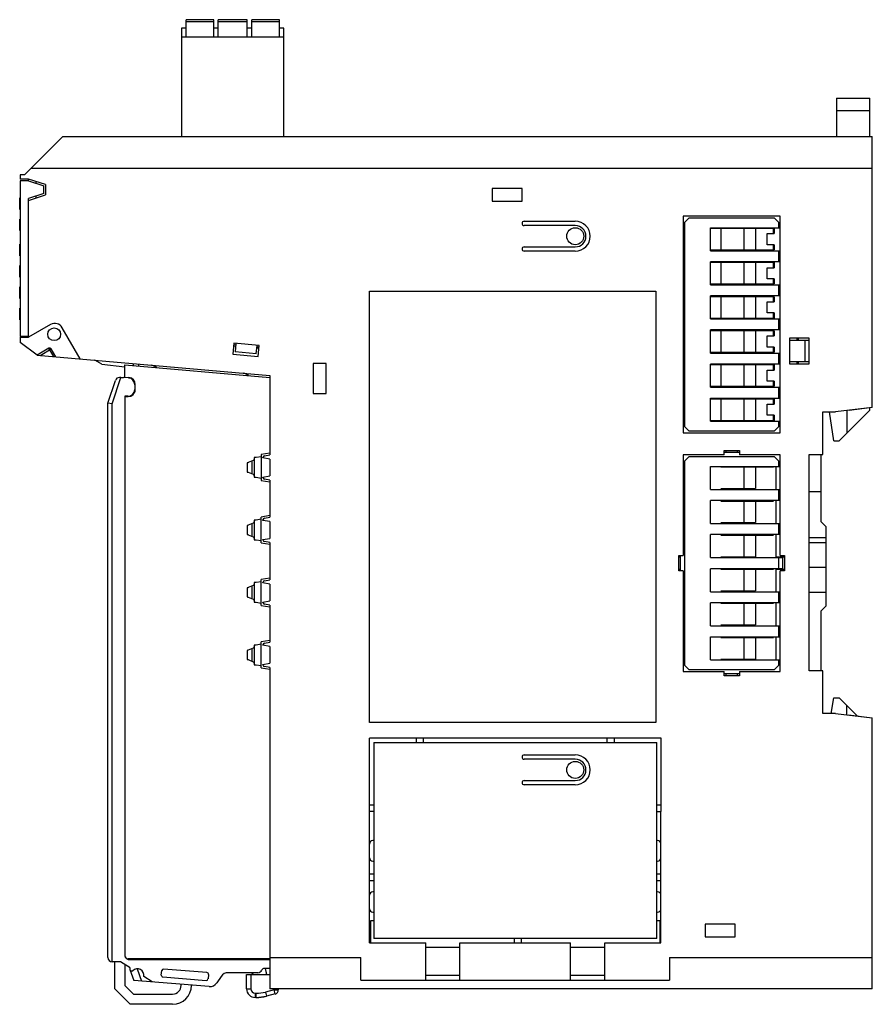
# Model space of a CAD drawing. Extents: x 23 to 2175, y 26 to 490.
# Tile 23 of 55: x 919 to 1019, y 203 to 318. Entities that reach past the tile are written whole.
import ezdxf

# ---------------------------------------------------------------- set-up
doc = ezdxf.new("R2010")
doc.units = 0
doc.header["$LTSCALE"] = 23.1
doc.header["$MEASUREMENT"] = 0
doc.layers.get('0').update_dxf_attribs({"linetype": 'CONTINUOUS', "lineweight": 25})

msp = doc.modelspace()

# ---------------------------------------------------------------- linework, layer by layer
at = {"color": 7, "linetype": 'Continuous'}
for p, q in [((938.77, 316.24), (938.77, 318.24)), ((942.02, 318.24), (938.77, 318.24)), ((942.02, 317.99), (938.77, 317.99)), ((942.02, 316.24), (942.02, 318.24)), ((942.54, 316.24), (942.54, 318.24)), ((945.96, 318.24), (942.54, 318.24)), ((945.96, 317.99), (942.54, 317.99)), ((945.96, 316.24), (945.96, 318.24)), ((946.48, 316.24), (946.48, 318.24)), ((949.73, 318.24), (946.48, 318.24)), ((949.73, 317.99), (946.48, 317.99)), ((949.73, 316.24), (949.73, 318.24)), ((938.25, 317.24), (938.25, 304.54)), ((938.77, 317.24), (938.25, 317.24)), ((942.54, 317.24), (942.02, 317.24)), ((946.48, 317.24), (945.96, 317.24)), ((950.25, 317.24), (949.73, 317.24)), ((950.25, 304.54), (950.25, 317.24)), ((938.25, 316.24), (950.25, 316.24)), ((1015.1, 309.04), (1015.1, 304.54)), ((1015.1, 309.04), (1019, 309.04)), ((1019, 304.54), (1019, 309.04)), ((1019, 307.54), (1015.1, 307.54)), ((919.8, 300.04), (924.3, 304.54)), ((924.3, 304.54), (1019.3, 304.54)), ((1019.3, 272.74), (1019.3, 304.54)), ((920.6, 300.84), (1019.3, 300.84)), ((919.3, 300.04), (919.3, 299.54)), ((919.8, 300.04), (919.3, 300.04)), ((920.3, 299.54), (919.3, 299.54)), ((919.3, 299.34), (919.3, 281.07)), ((920.3, 299.34), (919.3, 299.34)), ((920.3, 299.33), (920.3, 299.54)), ((922.3, 298.89), (920.3, 299.54)), ((920.3, 299.33), (922.1, 298.75)), ((921.2, 299.04), (921.2, 299.25)), ((922.1, 297.84), (922.1, 298.75)), ((922.3, 298.89), (922.3, 297.69)), ((974.7, 298.44), (974.7, 296.94)), ((978.2, 298.44), (974.7, 298.44)), ((978.2, 296.94), (978.2, 298.44)), ((919.25, 295.99), (919.25, 297.34)), ((919.3, 297.34), (919.25, 297.34)), ((919.3, 297.34), (919.25, 297.34)), ((919.3, 297.34), (919.25, 297.34)), ((919.3, 297.33), (919.25, 297.33)), ((919.3, 297.33), (919.25, 297.33)), ((919.3, 297.33), (919.25, 297.33)), ((919.3, 297.32), (919.25, 297.32)), ((919.3, 297.32), (919.25, 297.32)), ((919.3, 297.31), (919.25, 297.31)), ((919.3, 297.31), (919.25, 297.31)), ((919.3, 297.31), (919.25, 297.31)), ((919.3, 297.31), (919.25, 297.31)), ((919.3, 297.31), (919.25, 297.31)), ((919.3, 297.31), (919.25, 297.31)), ((919.3, 297.3), (919.25, 297.3)), ((919.3, 297.3), (919.25, 297.3)), ((919.3, 297.29), (919.25, 297.29)), ((919.3, 297.29), (919.25, 297.29)), ((919.3, 297.29), (919.25, 297.29)), ((919.3, 297.29), (919.25, 297.29)), ((919.3, 297.29), (919.25, 297.29)), ((919.3, 297.28), (919.25, 297.28)), ((919.3, 297.28), (919.25, 297.28)), ((919.3, 297.28), (919.25, 297.28)), ((919.3, 297.27), (919.25, 297.27)), ((919.3, 297.27), (919.25, 297.27)), ((919.3, 297.26), (919.25, 297.26)), ((919.3, 297.25), (919.25, 297.25)), ((919.3, 297.25), (919.25, 297.25)), ((919.3, 297.24), (919.25, 297.24)), ((919.3, 297.23), (919.25, 297.23)), ((919.3, 297.22), (919.25, 297.22)), ((919.3, 297.21), (919.25, 297.21)), ((919.3, 297.2), (919.25, 297.2)), ((919.3, 297.18), (919.25, 297.18)), ((919.3, 297.17), (919.25, 297.17)), ((919.3, 297.16), (919.25, 297.16)), ((919.3, 297.14), (919.25, 297.14)), ((919.3, 297.13), (919.25, 297.13)), ((919.3, 297.11), (919.25, 297.11)), ((919.3, 297.09), (919.25, 297.09)), ((919.3, 297.07), (919.25, 297.07)), ((919.3, 297.05), (919.25, 297.05)), ((919.3, 297.03), (919.25, 297.03)), ((919.3, 297.01), (919.25, 297.01)), ((919.3, 296.99), (919.25, 296.99)), ((919.3, 296.97), (919.25, 296.97)), ((919.3, 296.95), (919.25, 296.95)), ((919.3, 296.92), (919.25, 296.92)), ((919.3, 296.9), (919.25, 296.9)), ((919.3, 296.87), (919.25, 296.87)), ((919.3, 296.85), (919.25, 296.85)), ((922.1, 297.84), (920.3, 297.25)), ((920.3, 297.04), (922.3, 297.69)), ((920.3, 280.99), (920.3, 297.25)), ((921.2, 297.33), (921.2, 297.54)), ((974.7, 296.94), (978.2, 296.94)), ((919.3, 296.82), (919.25, 296.82)), ((919.3, 296.79), (919.25, 296.79)), ((919.3, 296.77), (919.25, 296.77)), ((919.3, 296.74), (919.25, 296.74)), ((919.3, 296.71), (919.25, 296.71)), ((919.3, 296.67), (919.25, 296.67)), ((919.3, 296.64), (919.25, 296.64)), ((919.3, 296.64), (919.25, 296.64)), ((919.3, 296.61), (919.25, 296.61)), ((919.3, 296.57), (919.25, 296.57)), ((919.3, 296.54), (919.25, 296.54)), ((919.3, 296.51), (919.25, 296.51)), ((919.3, 296.49), (919.25, 296.49)), ((919.3, 296.46), (919.25, 296.46)), ((919.3, 296.43), (919.25, 296.43)), ((919.3, 296.41), (919.25, 296.41)), ((919.3, 296.38), (919.25, 296.38)), ((919.3, 296.36), (919.25, 296.36)), ((919.3, 296.33), (919.25, 296.33)), ((919.3, 296.31), (919.25, 296.31)), ((919.3, 296.29), (919.25, 296.29)), ((919.3, 296.26), (919.25, 296.26)), ((919.3, 296.24), (919.25, 296.24)), ((919.3, 296.22), (919.25, 296.22)), ((919.3, 296.21), (919.25, 296.21)), ((919.3, 296.19), (919.25, 296.19)), ((919.3, 296.17), (919.25, 296.17)), ((919.3, 296.15), (919.25, 296.15)), ((919.3, 296.14), (919.25, 296.14)), ((919.3, 296.12), (919.25, 296.12)), ((919.3, 296.11), (919.25, 296.11)), ((919.3, 296.09), (919.25, 296.09)), ((919.3, 296.08), (919.25, 296.08)), ((919.3, 296.07), (919.25, 296.07)), ((919.3, 296.06), (919.25, 296.06)), ((919.3, 296.05), (919.25, 296.05)), ((919.3, 296.04), (919.25, 296.04)), ((919.3, 296.03), (919.25, 296.03)), ((919.3, 296.02), (919.25, 296.02)), ((919.3, 296.02), (919.25, 296.02)), ((919.3, 296.01), (919.25, 296.01)), ((919.3, 296), (919.25, 296)), ((919.3, 296), (919.25, 296)), ((919.3, 296), (919.25, 296)), ((919.3, 295.99), (919.25, 295.99)), ((919.3, 295.99), (919.25, 295.99)), ((919.3, 295.99), (919.25, 295.99)), ((919.3, 295.99), (919.25, 295.99)), ((919.25, 293.53), (919.25, 294.84)), ((919.3, 294.84), (919.25, 294.84)), ((919.3, 294.84), (919.25, 294.84)), ((978.45, 294.59), (984.45, 294.59)), ((997.1, 295.19), (997.1, 269.79)), ((1008.5, 295.19), (997.1, 295.19)), ((997.3, 294.49), (997.8, 294.99)), ((997.8, 294.99), (1007.8, 294.99)), ((1007.8, 294.99), (1008.3, 294.49)), ((1008.5, 269.79), (1008.5, 295.19)), ((919.3, 293.54), (919.25, 293.54)), ((919.3, 293.53), (919.25, 293.53)), ((984.45, 294.09), (978.45, 294.09)), ((997.3, 270.49), (997.3, 294.49)), ((1000.3, 291.14), (1000.3, 293.84)), ((1000.3, 293.84), (1008.5, 293.84)), ((1007.78, 293.74), (1000.3, 293.74)), ((1001.54, 293.74), (1001.54, 291.24)), ((1002.3, 293.74), (1002.3, 293.84)), ((1002.32, 293.74), (1002.32, 293.84)), ((1004.25, 291.24), (1004.25, 293.74)), ((1005.61, 293.74), (1005.61, 291.24)), ((1006, 293.84), (1006, 293.74)), ((1006.3, 293.74), (1006.3, 293.84)), ((1006.48, 293.74), (1006.48, 293.84)), ((1007.18, 293.74), (1007.18, 293.84)), ((1007.72, 293.14), (1007.72, 293.74)), ((1007.78, 293.74), (1007.78, 293.14)), ((1008.3, 294.49), (1008.3, 293.84)), ((1006.97, 293.14), (1007.78, 293.14)), ((1006.97, 291.84), (1006.97, 293.14)), ((919.25, 290.61), (919.25, 291.91)), ((919.3, 291.91), (919.25, 291.91)), ((919.3, 291.91), (919.25, 291.91)), ((919.3, 291.9), (919.25, 291.9)), ((919.3, 291.9), (919.25, 291.9)), ((919.3, 291.9), (919.25, 291.9)), ((919.3, 291.89), (919.25, 291.89)), ((919.3, 291.88), (919.25, 291.88)), ((919.3, 291.88), (919.25, 291.88)), ((919.3, 291.87), (919.25, 291.87)), ((919.3, 291.86), (919.25, 291.86)), ((919.3, 291.85), (919.25, 291.85)), ((919.3, 291.84), (919.25, 291.84)), ((919.28, 291.83), (919.25, 291.83)), ((919.28, 291.82), (919.25, 291.82)), ((919.28, 291.81), (919.25, 291.81)), ((919.28, 291.8), (919.25, 291.8)), ((919.28, 291.78), (919.25, 291.78)), ((919.28, 291.77), (919.25, 291.77)), ((919.28, 291.75), (919.25, 291.75)), ((919.28, 291.74), (919.25, 291.74)), ((919.28, 291.72), (919.25, 291.72)), ((919.28, 291.7), (919.25, 291.7)), ((919.28, 291.69), (919.25, 291.69)), ((919.28, 291.67), (919.25, 291.67)), ((919.28, 291.65), (919.25, 291.65)), ((919.28, 291.63), (919.25, 291.63)), ((919.28, 291.6), (919.25, 291.6)), ((919.28, 291.58), (919.25, 291.58)), ((919.28, 291.57), (919.25, 291.57)), ((919.28, 291.54), (919.25, 291.54)), ((919.28, 291.52), (919.25, 291.52)), ((919.28, 291.5), (919.25, 291.5)), ((919.28, 291.48), (919.25, 291.48)), ((919.28, 291.46), (919.25, 291.46)), ((919.28, 291.44), (919.25, 291.44)), ((919.28, 291.42), (919.25, 291.42)), ((919.28, 291.41), (919.25, 291.41)), ((919.28, 291.39), (919.25, 291.39)), ((919.28, 291.37), (919.25, 291.37)), ((919.28, 291.36), (919.25, 291.36)), ((919.28, 291.35), (919.25, 291.35)), ((919.28, 291.34), (919.25, 291.34)), ((919.28, 291.32), (919.25, 291.32)), ((919.28, 291.31), (919.25, 291.31)), ((919.28, 291.3), (919.25, 291.3)), ((919.28, 291.3), (919.25, 291.3)), ((919.28, 291.29), (919.25, 291.29)), ((919.28, 291.29), (919.25, 291.29)), ((919.28, 291.28), (919.25, 291.28)), ((919.28, 291.28), (919.25, 291.28)), ((919.28, 291.27), (919.25, 291.27)), ((919.28, 291.26), (919.25, 291.26)), ((919.28, 291.25), (919.25, 291.25)), ((919.28, 291.24), (919.25, 291.24)), ((919.28, 291.23), (919.25, 291.23)), ((919.28, 291.21), (919.25, 291.21)), ((919.28, 291.2), (919.25, 291.2)), ((919.28, 291.19), (919.25, 291.19)), ((919.28, 291.17), (919.25, 291.17)), ((919.28, 291.16), (919.25, 291.16)), ((919.28, 291.14), (919.25, 291.14)), ((919.28, 291.12), (919.25, 291.12)), ((919.28, 291.1), (919.25, 291.1)), ((919.28, 291.08), (919.25, 291.08)), ((919.28, 290.54), (919.28, 291.84)), ((919.3, 291.84), (919.28, 291.84)), ((978.45, 291.59), (984.45, 291.59)), ((984.45, 291.09), (978.45, 291.09)), ((1000.3, 291.24), (1007.78, 291.24)), ((1000.3, 291.14), (1008.5, 291.14)), ((1002.3, 291.14), (1002.3, 291.24)), ((1002.32, 291.14), (1002.32, 291.24)), ((1006, 291.24), (1006, 291.14)), ((1006.48, 291.14), (1006.48, 291.24)), ((1007.78, 291.84), (1006.97, 291.84)), ((1007.18, 291.14), (1007.18, 291.24)), ((1007.3, 291.14), (1007.3, 291.24)), ((1007.72, 291.24), (1007.72, 291.84)), ((1007.78, 291.84), (1007.78, 291.24)), ((1008.3, 291.14), (1008.3, 289.84)), ((919.28, 291.06), (919.25, 291.06)), ((919.28, 291.04), (919.25, 291.04)), ((919.28, 291.02), (919.25, 291.02)), ((919.28, 291), (919.25, 291)), ((919.28, 290.97), (919.25, 290.97)), ((919.28, 290.97), (919.25, 290.97)), ((919.28, 290.94), (919.25, 290.94)), ((919.28, 290.92), (919.25, 290.92)), ((919.28, 290.9), (919.25, 290.9)), ((919.28, 290.88), (919.25, 290.88)), ((919.28, 290.86), (919.25, 290.86)), ((919.28, 290.84), (919.25, 290.84)), ((919.28, 290.82), (919.25, 290.82)), ((919.28, 290.8), (919.25, 290.8)), ((919.28, 290.79), (919.25, 290.79)), ((919.28, 290.77), (919.25, 290.77)), ((919.28, 290.76), (919.25, 290.76)), ((919.28, 290.74), (919.25, 290.74)), ((919.28, 290.73), (919.25, 290.73)), ((919.28, 290.71), (919.25, 290.71)), ((919.28, 290.7), (919.25, 290.7)), ((919.28, 290.69), (919.25, 290.69)), ((919.28, 290.68), (919.25, 290.68)), ((919.28, 290.67), (919.25, 290.67)), ((919.28, 290.66), (919.25, 290.66)), ((919.28, 290.65), (919.25, 290.65)), ((919.28, 290.64), (919.25, 290.64)), ((919.28, 290.64), (919.25, 290.64)), ((919.28, 290.63), (919.25, 290.63)), ((919.28, 290.62), (919.25, 290.62)), ((919.28, 290.62), (919.25, 290.62)), ((919.28, 290.62), (919.25, 290.62)), ((919.28, 290.61), (919.25, 290.61)), ((919.28, 290.61), (919.25, 290.61)), ((919.28, 290.61), (919.25, 290.61)), ((919.3, 290.54), (919.28, 290.54)), ((919.25, 288.11), (919.25, 289.41)), ((919.3, 289.41), (919.25, 289.41)), ((919.3, 289.41), (919.25, 289.41)), ((919.3, 289.4), (919.25, 289.4)), ((919.3, 289.4), (919.25, 289.4)), ((919.3, 289.4), (919.25, 289.4)), ((919.3, 289.39), (919.25, 289.39)), ((919.3, 289.38), (919.25, 289.38)), ((919.3, 289.38), (919.25, 289.38)), ((919.28, 289.28), (919.25, 289.28)), ((919.28, 288.04), (919.28, 289.34)), ((919.3, 289.34), (919.28, 289.34)), ((1000.3, 287.14), (1000.3, 289.84)), ((1008.5, 289.84), (1000.3, 289.84)), ((1007.78, 289.74), (1000.3, 289.74)), ((1001.54, 289.74), (1001.54, 287.24)), ((1002.3, 289.74), (1002.3, 289.84)), ((1002.32, 289.74), (1002.32, 289.84)), ((1004.25, 287.24), (1004.25, 289.74)), ((1005.61, 289.74), (1005.61, 287.24)), ((1006, 289.84), (1006, 289.74)), ((1006.48, 289.74), (1006.48, 289.84)), ((1006.97, 289.14), (1007.78, 289.14)), ((1006.97, 287.84), (1006.97, 289.14)), ((1007.18, 289.74), (1007.18, 289.84)), ((1007.3, 289.74), (1007.3, 289.84)), ((1007.72, 289.14), (1007.72, 289.74)), ((1007.78, 289.74), (1007.78, 289.14)), ((919.28, 288.13), (919.25, 288.13)), ((919.28, 288.13), (919.25, 288.13)), ((919.28, 288.12), (919.25, 288.12)), ((919.28, 288.12), (919.25, 288.12)), ((919.28, 288.12), (919.25, 288.12)), ((919.28, 288.11), (919.25, 288.11)), ((919.28, 288.11), (919.25, 288.11)), ((919.28, 288.11), (919.25, 288.11)), ((919.3, 288.04), (919.28, 288.04)), ((1007.78, 287.84), (1006.97, 287.84)), ((1007.72, 287.24), (1007.72, 287.84)), ((1007.78, 287.84), (1007.78, 287.24)), ((919.25, 285.61), (919.25, 286.91)), ((919.3, 286.91), (919.25, 286.91)), ((919.3, 286.91), (919.25, 286.91)), ((919.3, 286.91), (919.25, 286.91)), ((919.3, 286.9), (919.25, 286.9)), ((919.3, 286.9), (919.25, 286.9)), ((919.3, 286.9), (919.25, 286.9)), ((919.3, 286.89), (919.25, 286.89)), ((919.3, 286.89), (919.25, 286.89)), ((919.3, 286.88), (919.25, 286.88)), ((919.3, 286.88), (919.25, 286.88)), ((919.28, 285.54), (919.28, 286.84)), ((919.3, 286.84), (919.28, 286.84)), ((1000.3, 287.24), (1007.78, 287.24)), ((1000.3, 287.14), (1008.5, 287.14)), ((1002.3, 287.14), (1002.3, 287.24)), ((1002.32, 287.14), (1002.32, 287.24)), ((1006, 287.24), (1006, 287.14)), ((1006.48, 287.14), (1006.48, 287.24)), ((1007.18, 287.14), (1007.18, 287.24)), ((1007.3, 287.14), (1007.3, 287.24)), ((1008.3, 287.14), (1008.3, 285.84)), ((919.28, 285.63), (919.25, 285.63)), ((919.28, 285.63), (919.25, 285.63)), ((919.28, 285.62), (919.25, 285.62)), ((919.28, 285.62), (919.25, 285.62)), ((919.28, 285.62), (919.25, 285.62)), ((919.28, 285.61), (919.25, 285.61)), ((919.28, 285.61), (919.25, 285.61)), ((919.28, 285.61), (919.25, 285.61)), ((919.28, 285.61), (919.25, 285.61)), ((919.3, 285.54), (919.28, 285.54)), ((960.3, 235.8), (960.3, 286.4)), ((960.3, 286.4), (993.9, 286.4)), ((993.9, 286.4), (993.9, 235.8)), ((1008.5, 285.84), (1000.3, 285.84)), ((1000.3, 283.14), (1000.3, 285.84)), ((1007.78, 285.74), (1000.3, 285.74)), ((1001.54, 285.74), (1001.54, 283.24)), ((1002.3, 285.74), (1002.3, 285.84)), ((1002.32, 285.74), (1002.32, 285.84)), ((1004.25, 283.24), (1004.25, 285.74)), ((1005.61, 285.74), (1005.61, 283.24)), ((1006, 285.84), (1006, 285.74)), ((1006.48, 285.74), (1006.48, 285.84)), ((1007.18, 285.74), (1007.18, 285.84)), ((1007.3, 285.74), (1007.3, 285.84)), ((1007.72, 285.14), (1007.72, 285.74)), ((1007.78, 285.74), (1007.78, 285.14)), ((919.25, 283.96), (919.25, 284.41)), ((919.3, 284.41), (919.25, 284.41)), ((919.3, 284.41), (919.25, 284.41)), ((919.3, 284.4), (919.25, 284.4)), ((919.3, 284.4), (919.25, 284.4)), ((919.3, 284.4), (919.25, 284.4)), ((919.3, 284.39), (919.25, 284.39)), ((919.3, 284.39), (919.25, 284.39)), ((919.3, 284.38), (919.25, 284.38)), ((919.28, 284.27), (919.25, 284.27)), ((919.28, 283.04), (919.28, 284.34)), ((919.3, 284.34), (919.28, 284.34)), ((1006.97, 285.14), (1007.78, 285.14)), ((1006.97, 283.84), (1006.97, 285.14)), ((919.25, 283.96), (919.25, 283.11)), ((919.28, 283.96), (919.25, 283.96)), ((919.28, 283.95), (919.25, 283.95)), ((919.28, 283.95), (919.25, 283.95)), ((919.28, 283.95), (919.25, 283.95)), ((919.28, 283.94), (919.25, 283.94)), ((919.28, 283.94), (919.25, 283.94)), ((919.28, 283.93), (919.25, 283.93)), ((919.28, 283.92), (919.25, 283.92)), ((919.28, 283.91), (919.25, 283.91)), ((919.28, 283.9), (919.25, 283.9)), ((919.28, 283.89), (919.25, 283.89)), ((919.28, 283.88), (919.25, 283.88)), ((919.28, 283.87), (919.25, 283.87)), ((919.28, 283.86), (919.25, 283.86)), ((919.28, 283.84), (919.25, 283.84)), ((919.28, 283.83), (919.25, 283.83)), ((919.28, 283.81), (919.25, 283.81)), ((919.28, 283.8), (919.25, 283.8)), ((919.28, 283.78), (919.25, 283.78)), ((919.28, 283.76), (919.25, 283.76)), ((919.28, 283.74), (919.25, 283.74)), ((919.28, 283.72), (919.25, 283.72)), ((919.28, 283.7), (919.25, 283.7)), ((919.28, 283.68), (919.25, 283.68)), ((919.28, 283.66), (919.25, 283.66)), ((919.28, 283.64), (919.25, 283.64)), ((919.28, 283.61), (919.25, 283.61)), ((919.28, 283.59), (919.25, 283.59)), ((919.28, 283.56), (919.25, 283.56)), ((919.28, 283.54), (919.25, 283.54)), ((919.28, 283.51), (919.25, 283.51)), ((919.28, 283.49), (919.25, 283.49)), ((919.28, 283.46), (919.25, 283.46)), ((919.28, 283.44), (919.25, 283.44)), ((919.28, 283.42), (919.25, 283.42)), ((919.28, 283.39), (919.25, 283.39)), ((919.28, 283.37), (919.25, 283.37)), ((919.28, 283.35), (919.25, 283.35)), ((919.28, 283.33), (919.25, 283.33)), ((919.28, 283.31), (919.25, 283.31)), ((919.28, 283.29), (919.25, 283.29)), ((919.28, 283.28), (919.25, 283.28)), ((919.28, 283.26), (919.25, 283.26)), ((919.28, 283.25), (919.25, 283.25)), ((919.28, 283.23), (919.25, 283.23)), ((919.28, 283.22), (919.25, 283.22)), ((919.28, 283.2), (919.25, 283.2)), ((919.28, 283.19), (919.25, 283.19)), ((919.28, 283.18), (919.25, 283.18)), ((919.28, 283.17), (919.25, 283.17)), ((919.28, 283.16), (919.25, 283.16)), ((919.28, 283.15), (919.25, 283.15)), ((919.28, 283.14), (919.25, 283.14)), ((919.28, 283.14), (919.25, 283.14)), ((919.28, 283.13), (919.25, 283.13)), ((919.28, 283.12), (919.25, 283.12)), ((919.28, 283.12), (919.25, 283.12)), ((919.28, 283.11), (919.25, 283.11)), ((919.28, 283.11), (919.25, 283.11)), ((919.28, 283.11), (919.25, 283.11)), ((919.28, 283.11), (919.25, 283.11)), ((919.3, 283.04), (919.28, 283.04)), ((1000.3, 283.24), (1007.78, 283.24)), ((1000.3, 283.14), (1008.5, 283.14)), ((1002.3, 283.14), (1002.3, 283.24)), ((1002.32, 283.14), (1002.32, 283.24)), ((1006, 283.24), (1006, 283.14)), ((1006.48, 283.14), (1006.48, 283.24)), ((1007.78, 283.84), (1006.97, 283.84)), ((1007.18, 283.14), (1007.18, 283.24)), ((1007.3, 283.14), (1007.3, 283.24)), ((1007.72, 283.24), (1007.72, 283.84)), ((1007.78, 283.84), (1007.78, 283.24)), ((1008.3, 283.14), (1008.3, 281.84)), ((922.88, 282.48), (920.3, 280.99)), ((926.36, 278.45), (924.24, 282.11)), ((1008.5, 281.84), (1000.3, 281.84)), ((1000.3, 279.14), (1000.3, 281.84)), ((1002.3, 281.74), (1002.3, 281.84)), ((1002.32, 281.74), (1002.32, 281.84)), ((1006, 281.84), (1006, 281.74)), ((1006.48, 281.74), (1006.48, 281.84)), ((1007.18, 281.74), (1007.18, 281.84)), ((1007.3, 281.74), (1007.3, 281.84)), ((920.3, 281.07), (919.3, 281.07)), ((919.3, 280.99), (919.3, 280.37)), ((919.3, 280.99), (920.3, 280.99)), ((920.1, 280.99), (920.1, 281.07)), ((1007.78, 281.74), (1000.3, 281.74)), ((1001.54, 281.74), (1001.54, 279.24)), ((1004.25, 279.24), (1004.25, 281.74)), ((1005.61, 281.74), (1005.61, 279.24)), ((1006.97, 281.14), (1007.78, 281.14)), ((1006.97, 279.84), (1006.97, 281.14)), ((1007.72, 281.14), (1007.72, 281.74)), ((1007.78, 281.74), (1007.78, 281.14)), ((1011.9, 280.88), (1009.6, 280.88)), ((1009.6, 280.88), (1009.6, 277.88)), ((1010.5, 280.64), (1010.5, 280.88)), ((1010.6, 280.88), (1010.6, 280.64)), ((1011.9, 277.88), (1011.9, 280.88)), ((921.3, 278.89), (919.3, 280.37)), ((922.69, 279.69), (921.3, 278.89)), ((921.65, 278.86), (922.96, 279.62)), ((923.25, 278.72), (922.69, 279.69)), ((923.49, 278.7), (922.96, 279.62)), ((944.37, 280.28), (944.26, 278.99)), ((944.35, 279.98), (944.6, 279.96)), ((944.6, 280.06), (944.36, 280.08)), ((947.36, 280.02), (944.37, 280.28)), ((944.62, 280.26), (944.53, 279.26)), ((947.02, 279.05), (947.11, 280.04)), ((947.34, 279.82), (947.09, 279.84)), ((947.09, 279.74), (947.33, 279.72)), ((947.25, 278.73), (947.36, 280.02)), ((1007.78, 279.84), (1006.97, 279.84)), ((1007.72, 279.24), (1007.72, 279.84)), ((1007.78, 279.84), (1007.78, 279.24)), ((1009.6, 280.64), (1011.9, 280.64)), ((1011.4, 280.64), (1011.4, 278.14)), ((921.3, 278.89), (948.6, 276.5)), ((944.26, 278.99), (947.25, 278.73)), ((947.02, 279.05), (944.53, 279.26)), ((1000.3, 279.24), (1007.78, 279.24)), ((1000.3, 279.14), (1008.5, 279.14)), ((1002.3, 279.14), (1002.3, 279.24)), ((1002.32, 279.14), (1002.32, 279.24)), ((1006, 279.24), (1006, 279.14)), ((1006.48, 279.14), (1006.48, 279.24)), ((1007.18, 279.14), (1007.18, 279.24)), ((1007.3, 279.14), (1007.3, 279.24)), ((1008.3, 279.14), (1008.3, 277.84)), ((928.88, 277.85), (928.08, 278.29)), ((928.88, 277.85), (931.6, 277.51)), ((931.6, 276.3), (931.6, 277.75)), ((931.6, 277.75), (948.6, 276.27)), ((932.59, 277.67), (932.62, 277.9)), ((933.21, 277.85), (933.19, 277.61)), ((935.36, 277.43), (934.75, 277.71)), ((953.7, 277.91), (953.7, 274.41)), ((955.2, 277.91), (953.7, 277.91)), ((955.2, 274.41), (955.2, 277.91)), ((1008.5, 277.84), (1000.3, 277.84)), ((1000.3, 275.14), (1000.3, 277.84)), ((1007.78, 277.74), (1000.3, 277.74)), ((1001.54, 277.74), (1001.54, 275.24)), ((1002.3, 277.74), (1002.3, 277.84)), ((1002.32, 277.74), (1002.32, 277.84)), ((1004.25, 275.24), (1004.25, 277.74)), ((1005.61, 277.74), (1005.61, 275.24)), ((1006, 277.84), (1006, 277.74)), ((1006.48, 277.74), (1006.48, 277.84)), ((1007.18, 277.74), (1007.18, 277.84)), ((1007.3, 277.74), (1007.3, 277.84)), ((1007.72, 277.14), (1007.72, 277.74)), ((1007.78, 277.74), (1007.78, 277.14)), ((1009.6, 278.14), (1011.9, 278.14)), ((1009.6, 277.88), (1011.9, 277.88)), ((1010.5, 277.88), (1010.5, 278.14)), ((1010.6, 278.14), (1010.6, 277.88)), ((930.1, 273.18), (931.13, 276.27)), ((931.13, 276.27), (930.96, 276.27)), ((931.13, 276.27), (931.45, 276.27)), ((932.02, 276.21), (931.44, 276.26)), ((931.6, 276.3), (932.07, 276.26)), ((932.03, 276.21), (932.33, 276.19)), ((948.6, 276.5), (948.6, 267.2)), ((1006.97, 277.14), (1007.78, 277.14)), ((1006.97, 275.84), (1006.97, 277.14)), ((929.6, 273.27), (930.49, 275.92)), ((932.75, 275.42), (932.75, 274.55)), ((932.8, 274.82), (932.8, 275.46)), ((1000.3, 275.24), (1007.78, 275.24)), ((1000.3, 275.14), (1008.5, 275.14)), ((1002.3, 275.14), (1002.3, 275.24)), ((1002.32, 275.14), (1002.32, 275.24)), ((1006, 275.24), (1006, 275.14)), ((1006.48, 275.14), (1006.48, 275.24)), ((1007.78, 275.84), (1006.97, 275.84)), ((1007.18, 275.14), (1007.18, 275.24)), ((1007.3, 275.14), (1007.3, 275.24)), ((1007.72, 275.24), (1007.72, 275.84)), ((1007.78, 275.84), (1007.78, 275.24)), ((1008.3, 275.14), (1008.3, 273.84)), ((931.6, 274.07), (931.6, 208.46)), ((931.95, 274.07), (931.6, 274.07)), ((931.6, 274.02), (932, 274.02)), ((953.7, 274.41), (955.2, 274.41)), ((1000.3, 273.84), (1008.5, 273.84)), ((1000.3, 271.14), (1000.3, 273.84)), ((1007.78, 273.74), (1000.3, 273.74)), ((1001.54, 273.74), (1001.54, 271.24)), ((1002.3, 273.74), (1002.3, 273.84)), ((1002.32, 273.74), (1002.32, 273.84)), ((1004.25, 271.24), (1004.25, 273.74)), ((1005.61, 273.74), (1005.61, 271.24)), ((1006, 273.84), (1006, 273.74)), ((1006.48, 273.74), (1006.48, 273.84)), ((1007.18, 273.74), (1007.18, 273.84)), ((1007.3, 273.74), (1007.3, 273.84)), ((1007.72, 273.14), (1007.72, 273.74)), ((1007.78, 273.74), (1007.78, 273.14)), ((929.6, 208.24), (929.6, 273.27)), ((930.1, 273.18), (929.6, 273.27)), ((930.1, 207.74), (930.1, 273.18)), ((1006.97, 273.14), (1007.78, 273.14)), ((1006.97, 271.84), (1006.97, 273.14)), ((1019.3, 272.74), (1015, 272.24)), ((1019.3, 272.74), (1016.6, 272.4)), ((1019, 272.44), (1019, 272.71)), ((1007.78, 271.84), (1006.97, 271.84)), ((1007.72, 271.24), (1007.72, 271.84)), ((1007.78, 271.84), (1007.78, 271.24)), ((1013.5, 272.24), (1015, 272.24)), ((1013.5, 267.24), (1013.5, 272.24)), ((1014.8, 268.84), (1014.27, 272.24)), ((1019, 272.44), (1015.4, 268.84)), ((1016.3, 272.39), (1016.3, 269.74)), ((1016.6, 272.43), (1016.6, 272.4)), ((997.8, 269.99), (997.3, 270.49)), ((1000.3, 271.24), (1007.78, 271.24)), ((1000.3, 271.14), (1008.5, 271.14)), ((1002.3, 271.14), (1002.3, 271.24)), ((1002.32, 271.14), (1002.32, 271.24)), ((1006, 271.24), (1006, 271.14)), ((1006.3, 271.14), (1006.3, 271.24)), ((1006.48, 271.14), (1006.48, 271.24)), ((1007.18, 271.14), (1007.18, 271.24)), ((1008.3, 270.49), (1007.8, 269.99)), ((1008.3, 271.14), (1008.3, 270.49)), ((997.1, 269.79), (1008.5, 269.79)), ((1007.8, 269.99), (997.8, 269.99)), ((1014.8, 268.84), (1015.4, 268.84)), ((946.75, 266.87), (946.75, 264.56)), ((947, 266.87), (946.75, 266.87)), ((947.6, 266.96), (947, 266.87)), ((948.6, 267.4), (947.6, 267.23)), ((947.6, 267.23), (947.6, 264.2)), ((947.8, 266.84), (947.8, 266.89)), ((948.6, 266.7), (947.8, 266.84)), ((947.97, 267.09), (948.6, 267.2)), ((1001.9, 267.19), (997.1, 267.19)), ((997.1, 267.19), (997.1, 255.39)), ((997.3, 266.49), (997.8, 266.99)), ((997.8, 266.99), (1007.8, 266.99)), ((1001.9, 267.69), (1003.7, 267.69)), ((1001.9, 267.19), (1001.9, 267.69)), ((1001.9, 267.49), (1003.7, 267.49)), ((1002.1, 267.69), (1002.1, 267.49)), ((1003.5, 267.49), (1003.5, 267.69)), ((1003.7, 267.69), (1003.7, 267.19)), ((1008.5, 267.19), (1003.7, 267.19)), ((1007.8, 266.99), (1008.3, 266.49)), ((1008.5, 255.39), (1008.5, 267.19)), ((1011.9, 267.24), (1013.5, 267.24)), ((1011.9, 241.84), (1011.9, 267.24)), ((1013.3, 259.34), (1013.3, 267.24)), ((945.95, 266.25), (945.95, 265.18)), ((946.64, 266.52), (946.08, 266.28)), ((946.55, 264.95), (946.55, 266.48)), ((948.6, 266.7), (948.6, 264.73)), ((997.3, 242.49), (997.3, 266.49)), ((1000.3, 265.84), (1008.5, 265.84)), ((1000.3, 263.14), (1000.3, 265.84)), ((1007.72, 265.74), (1001.54, 265.74)), ((1004.25, 263.24), (1004.25, 265.74)), ((1005.61, 265.74), (1005.61, 263.24)), ((1008, 265.84), (1008, 263.14)), ((1008.3, 266.49), (1008.3, 265.84)), ((946.08, 265.16), (946.64, 264.92)), ((946.75, 264.56), (947, 264.56)), ((947, 264.56), (947.6, 264.47)), ((947.8, 264.59), (948.6, 264.73)), ((947.8, 264.54), (947.8, 264.59)), ((947.6, 264.2), (948.6, 264.03)), ((948.6, 264.23), (947.97, 264.34)), ((948.6, 264.23), (948.6, 259.87)), ((1000.3, 263.14), (1008.5, 263.14)), ((1001.54, 263.24), (1005.61, 263.24)), ((1008.3, 263.14), (1008.3, 261.84)), ((1013.3, 262.84), (1011.9, 262.84)), ((1008.5, 261.84), (1000.3, 261.84)), ((1000.3, 259.14), (1000.3, 261.84)), ((1007.72, 261.74), (1001.54, 261.74)), ((1004.25, 259.24), (1004.25, 261.74)), ((1005.61, 261.74), (1005.61, 259.24)), ((1008, 261.84), (1008, 259.14)), ((948.6, 260.07), (947.6, 259.9)), ((947.6, 256.87), (947.6, 259.9)), ((945.95, 258.92), (945.95, 257.85)), ((946.64, 259.19), (946.08, 258.95)), ((946.55, 257.62), (946.55, 259.15)), ((946.75, 259.54), (946.75, 257.43)), ((947, 259.54), (946.75, 259.54)), ((947.6, 259.63), (947, 259.54)), ((947.8, 259.51), (947.8, 259.56)), ((948.6, 259.37), (947.8, 259.51)), ((947.97, 259.76), (948.6, 259.87)), ((948.6, 259.37), (948.6, 257.4)), ((1000.3, 259.14), (1008.5, 259.14)), ((1001.54, 259.24), (1005.61, 259.24)), ((1008.3, 259.14), (1008.3, 257.84)), ((1013.3, 259.34), (1013.9, 258.74)), ((1013.9, 256.86), (1013.9, 258.74)), ((946.08, 257.83), (946.64, 257.59)), ((1008.5, 257.84), (1000.3, 257.84)), ((1000.3, 255.14), (1000.3, 257.84)), ((1007.72, 257.74), (1001.54, 257.74)), ((1004.25, 255.24), (1004.25, 257.74)), ((1005.61, 257.74), (1005.61, 255.24)), ((1008, 257.84), (1008, 255.14)), ((946.75, 257.43), (946.75, 257.23)), ((946.75, 257.23), (947, 257.23)), ((947, 257.23), (947.6, 257.14)), ((947.6, 256.87), (948.6, 256.7)), ((947.8, 257.26), (948.6, 257.4)), ((947.8, 257.21), (947.8, 257.26)), ((948.6, 256.9), (947.97, 257.01)), ((948.6, 256.9), (948.6, 252.54)), ((1011.9, 257.5), (1013.9, 257.5)), ((1013.9, 256.86), (1011.9, 256.86)), ((1013.9, 249.49), (1013.9, 256.86)), ((996.6, 255.39), (997.1, 255.39)), ((996.6, 253.59), (996.6, 255.39)), ((996.8, 253.59), (996.8, 255.39)), ((1008.5, 255.39), (1009, 255.39)), ((1008.8, 255.39), (1008.8, 255.19)), ((1009, 255.39), (1009, 253.59)), ((996.8, 255.19), (996.6, 255.19)), ((1000.3, 255.14), (1008.8, 255.14)), ((1001.54, 255.24), (1005.61, 255.24)), ((1009, 255.19), (1008, 255.19)), ((1008.3, 255.14), (1008.3, 253.84)), ((1008.8, 253.84), (1008.8, 255.14)), ((996.6, 253.79), (996.8, 253.79)), ((997.1, 253.59), (996.6, 253.59)), ((997.1, 253.59), (997.1, 241.79)), ((1008.8, 253.84), (1000.3, 253.84)), ((1000.3, 251.14), (1000.3, 253.84)), ((1007.72, 253.74), (1001.54, 253.74)), ((1004.25, 251.24), (1004.25, 253.74)), ((1005.61, 253.74), (1005.61, 251.24)), ((1008, 253.84), (1008, 251.14)), ((1008, 253.79), (1009, 253.79)), ((1009, 253.59), (1008.5, 253.59)), ((1008.5, 241.79), (1008.5, 253.59)), ((1008.8, 253.79), (1008.8, 253.59)), ((1011.9, 254.01), (1013.9, 254.01)), ((946.64, 251.86), (946.08, 251.62)), ((946.55, 250.29), (946.55, 251.82)), ((946.75, 252.21), (946.75, 250.1)), ((947, 252.21), (946.75, 252.21)), ((947.6, 252.3), (947, 252.21)), ((948.6, 252.74), (947.6, 252.57)), ((947.6, 249.54), (947.6, 252.57)), ((947.8, 252.18), (947.8, 252.23)), ((948.6, 252.04), (947.8, 252.18)), ((947.97, 252.43), (948.6, 252.54)), ((948.6, 252.04), (948.6, 250.07)), ((945.95, 251.59), (945.95, 250.52)), ((1000.3, 251.14), (1008.5, 251.14)), ((1001.54, 251.24), (1005.61, 251.24)), ((1008.3, 251.14), (1008.3, 249.84)), ((1013.9, 251.04), (1011.9, 251.04)), ((946.08, 250.5), (946.64, 250.26)), ((946.75, 250.1), (946.75, 249.9)), ((946.75, 249.9), (947, 249.9)), ((947, 249.9), (947.6, 249.81)), ((947.6, 249.54), (948.6, 249.37)), ((947.8, 249.93), (948.6, 250.07)), ((947.8, 249.88), (947.8, 249.93)), ((948.6, 249.57), (947.97, 249.68)), ((948.6, 249.57), (948.6, 245.21)), ((1008.5, 249.84), (1000.3, 249.84)), ((1000.3, 247.14), (1000.3, 249.84)), ((1007.72, 249.74), (1001.54, 249.74)), ((1004.25, 247.24), (1004.25, 249.74)), ((1005.61, 249.74), (1005.61, 247.24)), ((1008, 249.84), (1008, 247.14)), ((1013.9, 249.49), (1013.3, 248.89)), ((1013.3, 241.84), (1013.3, 248.89)), ((1001.54, 247.24), (1005.61, 247.24)), ((1000.3, 247.14), (1008.5, 247.14)), ((1008.3, 247.14), (1008.3, 245.84)), ((946.75, 244.88), (946.75, 242.77)), ((947, 244.88), (946.75, 244.88)), ((947.6, 244.97), (947, 244.88)), ((948.6, 245.41), (947.6, 245.24)), ((947.6, 242.21), (947.6, 245.24)), ((947.8, 244.85), (947.8, 244.9)), ((947.97, 245.1), (948.6, 245.21)), ((1000.3, 245.84), (1008.5, 245.84)), ((1000.3, 243.14), (1000.3, 245.84)), ((1007.72, 245.74), (1001.54, 245.74)), ((1004.25, 243.24), (1004.25, 245.74)), ((1005.61, 245.74), (1005.61, 243.24)), ((1008, 245.84), (1008, 243.14)), ((945.95, 244.26), (945.95, 243.19)), ((946.64, 244.53), (946.08, 244.29)), ((946.55, 242.96), (946.55, 244.49)), ((948.6, 244.71), (947.8, 244.85)), ((948.6, 244.71), (948.6, 242.74)), ((946.08, 243.17), (946.64, 242.93)), ((946.75, 242.77), (946.75, 242.57)), ((946.75, 242.57), (947, 242.57)), ((947, 242.57), (947.6, 242.48)), ((947.8, 242.6), (948.6, 242.74)), ((947.8, 242.55), (947.8, 242.6)), ((1000.3, 243.14), (1008.5, 243.14)), ((1001.54, 243.24), (1005.61, 243.24)), ((1008.3, 243.14), (1008.3, 242.49)), ((947.6, 242.21), (948.6, 242.04)), ((948.6, 242.24), (947.97, 242.35)), ((948.6, 242.24), (948.6, 204.54)), ((997.1, 241.79), (1001.9, 241.79)), ((997.8, 241.99), (997.3, 242.49)), ((1007.8, 241.99), (997.8, 241.99)), ((1001.9, 241.29), (1001.9, 241.79)), ((1003.7, 241.49), (1001.9, 241.49)), ((1002.1, 241.49), (1002.1, 241.29)), ((1003.5, 241.29), (1003.5, 241.49)), ((1003.7, 241.79), (1008.5, 241.79)), ((1003.7, 241.79), (1003.7, 241.29)), ((1008.3, 242.49), (1007.8, 241.99)), ((1013.5, 241.84), (1011.9, 241.84)), ((1013.5, 236.84), (1013.5, 241.84)), ((1003.7, 241.29), (1001.9, 241.29)), ((1014.48, 236.84), (1014.8, 238.69)), ((1014.8, 238.69), (1015.4, 238.69)), ((1015.4, 238.69), (1017.53, 236.56)), ((1015, 236.84), (1013.5, 236.84)), ((1015, 236.84), (1019.3, 236.34)), ((1016.3, 236.69), (1016.3, 237.79)), ((993.9, 235.8), (960.3, 235.8)), ((1016.5, 236.69), (1019.3, 236.34)), ((1016.5, 236.67), (1016.5, 236.69)), ((1019.3, 204.54), (1019.3, 236.34)), ((994.52, 233.94), (960.3, 233.94)), ((960.3, 209.94), (960.3, 233.94)), ((960.8, 233.44), (994, 233.44)), ((960.8, 233.44), (960.8, 210.44)), ((965.8, 233.44), (965.8, 233.94)), ((966.6, 233.94), (966.6, 233.44)), ((988.2, 233.44), (988.2, 233.94)), ((989, 233.94), (989, 233.44)), ((994, 210.44), (994, 233.44)), ((994.52, 225.34), (994.52, 233.94)), ((978.45, 231.99), (984.45, 231.99)), ((984.45, 231.49), (978.45, 231.49)), ((978.45, 228.99), (984.45, 228.99)), ((984.45, 228.49), (978.45, 228.49)), ((960.3, 226.14), (960.8, 226.14)), ((960.8, 225.34), (960.3, 225.34)), ((994, 226.14), (994.52, 226.14)), ((994, 225.34), (994.52, 225.34)), ((994.5, 209.94), (994.5, 225.34)), ((960.8, 221.94), (960.7, 221.94)), ((994.1, 221.94), (994, 221.94)), ((960.7, 219.54), (960.8, 219.54)), ((994, 219.54), (994.1, 219.54)), ((960.3, 218.04), (960.8, 218.04)), ((960.8, 217.24), (960.3, 217.24)), ((994, 218.04), (994.5, 218.04)), ((994.5, 217.24), (994, 217.24)), ((960.8, 215.94), (960.7, 215.94)), ((994.1, 215.94), (994, 215.94)), ((960.8, 212.54), (960.4, 212.54)), ((960.4, 212.54), (960.4, 209.94)), ((960.7, 213.54), (960.8, 213.54)), ((994, 213.54), (994.1, 213.54)), ((994.4, 212.54), (994, 212.54)), ((994.4, 209.94), (994.4, 212.54)), ((1003.2, 212.14), (999.7, 212.14)), ((999.7, 212.14), (999.7, 210.64)), ((1003.2, 210.64), (1003.2, 212.14)), ((994, 210.44), (960.8, 210.44)), ((977.3, 209.94), (977.3, 210.44)), ((978.1, 210.44), (978.1, 209.94)), ((999.7, 210.64), (1003.2, 210.64)), ((960.3, 209.94), (966.9, 209.94)), ((966.9, 205.59), (966.9, 209.94)), ((966.9, 209.44), (970.9, 209.44)), ((970.9, 209.94), (983.9, 209.94)), ((970.9, 205.59), (970.9, 209.94)), ((983.9, 205.59), (983.9, 209.94)), ((983.9, 209.44), (987.9, 209.44)), ((987.9, 209.94), (994.5, 209.94)), ((987.9, 205.59), (987.9, 209.94)), ((948.6, 208.07), (932, 208.07)), ((932.1, 208), (948.6, 208)), ((932.6, 208.07), (932.6, 208)), ((947.15, 208.07), (947.15, 208)), ((947.8, 208), (947.8, 208.07)), ((948.6, 208.24), (959.3, 208.24)), ((959.3, 205.59), (959.3, 208.24)), ((995.5, 208.24), (1019.3, 208.24)), ((995.5, 208.24), (995.5, 205.59)), ((931.1, 207.74), (930.1, 207.74)), ((930.4, 204.54), (930.4, 207.74)), ((932.2, 207.03), (931.1, 207.74)), ((931.6, 207.42), (931.6, 204.94)), ((932.17, 206.81), (932.63, 205.54)), ((933.02, 206.91), (933.54, 205.46)), ((941.21, 206.46), (936.13, 206.87)), ((948.6, 206.95), (947.94, 206.95)), ((948.05, 206.95), (948.18, 206.45)), ((934.79, 205.36), (933.82, 205.99)), ((935.87, 206.17), (935.92, 206.69)), ((936.05, 205.95), (941.13, 205.55)), ((941.39, 206.25), (941.35, 205.73)), ((942.9, 206.01), (942.38, 205.26)), ((947.2, 206.45), (943.73, 206.45)), ((945.88, 206.25), (948.6, 206.25)), ((945.88, 204.54), (945.88, 206.25)), ((946.38, 206.25), (946.38, 204.54)), ((966.9, 206.14), (970.9, 206.14)), ((983.9, 206.14), (987.9, 206.14)), ((930.4, 204.54), (932.2, 202.74)), ((932.6, 203.94), (931.6, 204.94)), ((941.48, 204.82), (932.63, 205.54)), ((938.2, 204.94), (938.2, 205.09)), ((939.4, 204.99), (939.4, 204.94)), ((945.88, 204.54), (946.38, 204.54)), ((1019.3, 204.54), (948.6, 204.54)), ((949.1, 204.43), (949.1, 204.54)), ((949.6, 204.54), (949.6, 204.43)), ((959.3, 205.59), (995.5, 205.59)), ((932.6, 203.94), (937.2, 203.94)), ((946.88, 204.04), (946.99, 204.04)), ((946.88, 204.04), (946.88, 203.54)), ((946.99, 203.54), (946.88, 203.54)), ((946.99, 203.54), (946.99, 204.04)), ((946.99, 203.54), (948.2, 203.69)), ((949.1, 204.43), (948.08, 204.17)), ((948.08, 204.17), (948.2, 203.69)), ((949.22, 203.95), (948.2, 203.69)), ((949.1, 204.43), (949.6, 204.43)), ((949.22, 203.95), (949.1, 204.43)), ((937.2, 202.74), (932.2, 202.74))]:
    msp.add_line(p, q, dxfattribs=at)
for centre, radius in [((984.45, 292.84), 1), ((923.3, 281.34), 0.75), ((984.45, 230.24), 1)]:
    msp.add_circle(centre, radius, dxfattribs=at)
for centre, radius, start, end in [((978.45, 294.34), 0.25, 90, 270), ((984.45, 292.84), 1.75, 270, 90), ((984.45, 292.84), 1.25, 270, 90), ((978.45, 291.34), 0.25, 90, 270), ((923.38, 281.61), 1, 30, 120), ((922.79, 279.52), 0.2, 30, 120), ((930.96, 275.77), 0.5, 90, 161.5651), ((931.95, 275.42), 0.8, 0, 84.2005), ((932, 275.46), 0.8, 0, 84.8154), ((944.4, 273.8), 3.2, 57.7815, 69.3066), ((931.95, 274.87), 0.8, 270, 0), ((932, 274.82), 0.8, 270, 0), ((948, 266.89), 0.2, 100.0761, 180), ((948, 264.54), 0.2, 180, 259.9239), ((948, 259.56), 0.2, 100.0761, 180), ((948, 257.21), 0.2, 180, 259.9239), ((948, 252.23), 0.2, 100.0761, 180), ((948, 249.88), 0.2, 180, 259.9239), ((948, 244.9), 0.2, 100.0761, 180), ((948, 242.55), 0.2, 180, 259.9239), ((978.45, 231.74), 0.25, 90, 270), ((984.45, 230.24), 1.75, 270, 90), ((984.45, 230.24), 1.25, 270, 90), ((978.45, 228.74), 0.25, 90, 270), ((960.7, 221.54), 0.4, 90, 180), ((994.1, 221.54), 0.4, 0, 90), ((960.7, 219.94), 0.4, 180, 270), ((994.1, 219.94), 0.4, 270, 0), ((960.7, 215.54), 0.4, 90, 180), ((994.1, 215.54), 0.4, 0, 90), ((960.7, 213.94), 0.4, 180, 270), ((994.1, 213.94), 0.4, 270, 0), ((930.1, 208.24), 0.5, 180, 270), ((932, 208.47), 0.4, 180.0459, 269.9987), ((932.41, 206.9), 0.25, 147.1871, 296.1428), ((933.07, 206.15), 0.762, 347.63, 136.8102), ((936.12, 206.67), 0.2, 85.3941, 174.5726), ((947.2, 206.95), 0.5, 270, 337.9757), ((947.94, 206.65), 0.3, 90, 157.9757), ((936.07, 206.15), 0.2, 174.5726, 265.3941), ((941.15, 205.74), 0.2, 265.3941, 354.5726), ((941.2, 206.26), 0.2, 354.5726, 85.3941), ((943.73, 205.45), 1, 90, 145.5646), ((946.1, 205.45), 1, 53.2723, 90), ((946.28, 205.84), 2, 11.7289, 17.6543), ((937.2, 204.94), 2.2, 270, 0), ((937.2, 204.94), 1, 270, 0), ((941.56, 205.82), 1, 265.3941, 325.5646), ((946.88, 204.54), 1, 180, 270), ((946.88, 204.54), 0.5, 180, 270), ((946.99, 208.54), 4.5, 270, 284.0362), ((946.99, 208.54), 5, 270, 284.0362), ((949.1, 204.43), 0.5, 284.0362, 0)]:
    msp.add_arc(centre, radius, start, end, dxfattribs=at)
for points, knots in [([(946.08, 266.28), (946.06, 266.26), (946.01, 266.25), (945.97, 266.25), (945.95, 266.25)], [0, 0, 0, 0, 0.519679, 1, 1, 1, 1]), ([(946.75, 266.68), (946.75, 266.67), (946.75, 266.64), (946.72, 266.57), (946.67, 266.53), (946.65, 266.52), (946.64, 266.52)], [0, 0, 0, 0, 0.072148, 0.481148, 0.890147, 1, 1, 1, 1]), ([(945.95, 265.18), (945.96, 265.18), (946, 265.18), (946.04, 265.17), (946.08, 265.16), (946.08, 265.16)], [0, 0, 0, 0, 0.205777, 0.842856, 1, 1, 1, 1]), ([(946.64, 264.92), (946.66, 264.91), (946.69, 264.89), (946.74, 264.83), (946.75, 264.78), (946.75, 264.76)], [0, 0, 0, 0, 0.291518, 0.679502, 1, 1, 1, 1]), ([(946.08, 258.95), (946.06, 258.93), (946.01, 258.92), (945.97, 258.92), (945.95, 258.92)], [0, 0, 0, 0, 0.519679, 1, 1, 1, 1]), ([(946.75, 259.35), (946.75, 259.34), (946.75, 259.31), (946.72, 259.24), (946.67, 259.2), (946.65, 259.19), (946.64, 259.19)], [0, 0, 0, 0, 0.072148, 0.481148, 0.890147, 1, 1, 1, 1]), ([(945.95, 257.85), (945.96, 257.85), (946, 257.85), (946.04, 257.84), (946.08, 257.83), (946.08, 257.83)], [0, 0, 0, 0, 0.205777, 0.842856, 1, 1, 1, 1]), ([(946.64, 257.59), (946.66, 257.58), (946.69, 257.56), (946.74, 257.5), (946.75, 257.45), (946.75, 257.43)], [0, 0, 0, 0, 0.291518, 0.679502, 1, 1, 1, 1]), ([(946.75, 252.02), (946.75, 252.01), (946.75, 251.98), (946.72, 251.91), (946.67, 251.87), (946.65, 251.86), (946.64, 251.86)], [0, 0, 0, 0, 0.072148, 0.481148, 0.890147, 1, 1, 1, 1]), ([(946.08, 251.62), (946.06, 251.6), (946.01, 251.59), (945.97, 251.59), (945.95, 251.59)], [0, 0, 0, 0, 0.519679, 1, 1, 1, 1]), ([(945.95, 250.52), (945.96, 250.52), (946, 250.52), (946.04, 250.51), (946.08, 250.5), (946.08, 250.5)], [0, 0, 0, 0, 0.205777, 0.842856, 1, 1, 1, 1]), ([(946.64, 250.26), (946.66, 250.25), (946.69, 250.23), (946.74, 250.17), (946.75, 250.12), (946.75, 250.1)], [0, 0, 0, 0, 0.291518, 0.679502, 1, 1, 1, 1]), ([(946.08, 244.29), (946.06, 244.27), (946.01, 244.26), (945.97, 244.26), (945.95, 244.26)], [0, 0, 0, 0, 0.519679, 1, 1, 1, 1]), ([(946.75, 244.69), (946.75, 244.68), (946.75, 244.65), (946.72, 244.58), (946.67, 244.54), (946.65, 244.53), (946.64, 244.53)], [0, 0, 0, 0, 0.072148, 0.481148, 0.890147, 1, 1, 1, 1]), ([(945.95, 243.19), (945.96, 243.19), (946, 243.19), (946.04, 243.18), (946.08, 243.17), (946.08, 243.17)], [0, 0, 0, 0, 0.205777, 0.842856, 1, 1, 1, 1]), ([(946.64, 242.93), (946.66, 242.92), (946.69, 242.9), (946.74, 242.84), (946.75, 242.79), (946.75, 242.77)], [0, 0, 0, 0, 0.291518, 0.679502, 1, 1, 1, 1]), ([(931.64, 208.29), (931.64, 208.29), (931.67, 208.22), (931.76, 208.11), (931.86, 208.06), (931.9, 208.04)], [0, 0, 0, 0, 0.032308, 0.556875, 1, 1, 1, 1]), ([(931.9, 208.04), (931.91, 208.04), (931.94, 208.03), (931.97, 208.02), (931.99, 208.01)], [0, 0, 0, 0, 0.241515, 1, 1, 1, 1]), ([(931.99, 208.01), (932.01, 208.01), (932.05, 208), (932.09, 208), (932.1, 208)], [0, 0, 0, 0, 0.617216, 1, 1, 1, 1])]:
    msp.add_open_spline(points, degree=3, knots=knots, dxfattribs=at)
msp.add_open_spline([(931.6, 208.46), (931.6, 208.4), (931.61, 208.35), (931.64, 208.29)], degree=3, dxfattribs=at)

doc.saveas('drawing.dxf')
